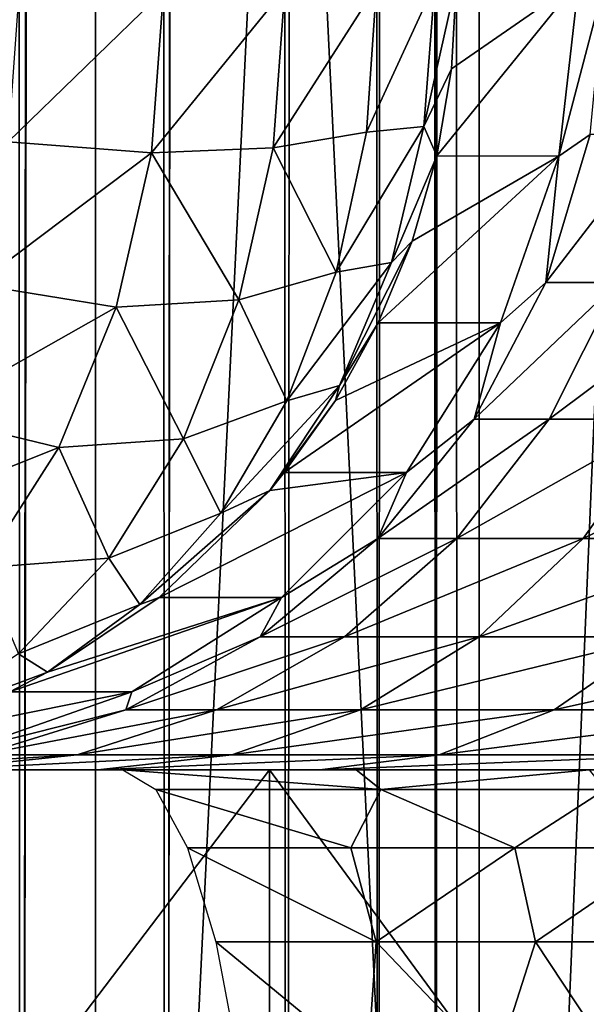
# Model space of a CAD drawing. Header units: millimetres. Extents: x -272 to -228, y -64 to 39.
# Tile 33 of 245: x -249.357 to -248.998, y -61.648 to -61.025. Entities that reach past the tile are written whole.
import ezdxf

# ---------------------------------------------------------------- set-up
doc = ezdxf.new("R2010")
doc.units = ezdxf.units.MM
doc.header["$LTSCALE"] = 26.699852
for name, color, linetype in [('129', 7, 'CONTINUOUS'), ('249', 7, 'CONTINUOUS'), ('250', 7, 'CONTINUOUS'), ('256', 7, 'CONTINUOUS'), ('311', 7, 'CONTINUOUS'), ('357', 7, 'CONTINUOUS'), ('393', 7, 'CONTINUOUS'), ('395', 7, 'CONTINUOUS'), ('400', 7, 'CONTINUOUS'), ('401', 7, 'CONTINUOUS'), ('96', 7, 'CONTINUOUS')]:
    doc.layers.add(name, color=color, linetype=linetype)

msp = doc.modelspace()

# ---------------------------------------------------------------- linework, layer by layer
at = {"layer": '129', "color": 31, "linetype": 'Continuous', "true_color": 0xffba99}
for points in [[(-252.53616, -61.5, 9.56231), (-250.22298, -61.5, 9.49078), (-247.46449, -61.5, 9.56291), (-252.53616, -61.5, 9.56231)], [(-252.19468, -61.5, 9.8407), (-252.53616, -61.5, 9.56231), (-247.46449, -61.5, 9.56291), (-252.19468, -61.5, 9.8407)], [(-249.77702, -61.5, 4.10922), (-252.39201, -61.5, 3.91196), (-247.6076, -61.5, 3.91228), (-249.77702, -61.5, 4.10922)], [(-252.39201, -61.5, 3.91196), (-251.98647, -61.5, 3.61937), (-248.0131, -61.5, 3.61963), (-252.39201, -61.5, 3.91196)], [(-247.6076, -61.5, 3.91228), (-252.39201, -61.5, 3.91196), (-248.0131, -61.5, 3.61963), (-247.6076, -61.5, 3.91228)], [(-251.82291, -61.5, 10.07712), (-252.19468, -61.5, 9.8407), (-247.80603, -61.5, 9.84121), (-251.82291, -61.5, 10.07712)], [(-247.80603, -61.5, 9.84121), (-252.19468, -61.5, 9.8407), (-247.46449, -61.5, 9.56291), (-247.80603, -61.5, 9.84121)], [(-251.98647, -61.5, 3.61937), (-251.54652, -61.5, 3.38375), (-248.0131, -61.5, 3.61963), (-251.98647, -61.5, 3.61937)], [(-251.42635, -61.5, 10.26814), (-251.82291, -61.5, 10.07712), (-248.57365, -61.5, 10.26814), (-251.42635, -61.5, 10.26814)], [(-248.57365, -61.5, 10.26814), (-251.82291, -61.5, 10.07712), (-248.17786, -61.5, 10.07754), (-248.57365, -61.5, 10.26814)], [(-248.17786, -61.5, 10.07754), (-251.82291, -61.5, 10.07712), (-247.80603, -61.5, 9.84121), (-248.17786, -61.5, 10.07754)], [(-251.54652, -61.5, 3.38375), (-251.33004, -61.5, 3.26329), (-248.45348, -61.5, 3.38375), (-251.54652, -61.5, 3.38375)], [(-248.0131, -61.5, 3.61963), (-251.54652, -61.5, 3.38375), (-248.45348, -61.5, 3.38375), (-248.0131, -61.5, 3.61963)], [(-251.2058, -61.5, 10.38098), (-251.42635, -61.5, 10.26814), (-248.7942, -61.5, 10.38098), (-251.2058, -61.5, 10.38098)], [(-248.7942, -61.5, 10.38098), (-251.42635, -61.5, 10.26814), (-248.57365, -61.5, 10.26814), (-248.7942, -61.5, 10.38098)], [(-251.33004, -61.5, 3.26329), (-251.14576, -61.5, 3.11766), (-248.66994, -61.5, 3.26331), (-251.33004, -61.5, 3.26329)], [(-248.45348, -61.5, 3.38375), (-251.33004, -61.5, 3.26329), (-248.66564, -61.5, 3.26618), (-248.45348, -61.5, 3.38375)], [(-248.66564, -61.5, 3.26618), (-251.33004, -61.5, 3.26329), (-248.66994, -61.5, 3.26331), (-248.66564, -61.5, 3.26618)], [(-251.00573, -61.5, 10.52952), (-251.2058, -61.5, 10.38098), (-248.99427, -61.5, 10.52952), (-251.00573, -61.5, 10.52952)], [(-248.99427, -61.5, 10.52952), (-251.2058, -61.5, 10.38098), (-248.7942, -61.5, 10.38098), (-248.99427, -61.5, 10.52952)], [(-251.14576, -61.5, 3.11766), (-250.85845, -61.5, 3.1319), (-248.66994, -61.5, 3.26331), (-251.14576, -61.5, 3.11766)], [(-250.83301, -61.5, 10.70915), (-251.00573, -61.5, 10.52952), (-249.16699, -61.5, 10.70915), (-250.83301, -61.5, 10.70915)], [(-249.16699, -61.5, 10.70915), (-251.00573, -61.5, 10.52952), (-248.99427, -61.5, 10.52952), (-249.16699, -61.5, 10.70915)], [(-250.85845, -61.5, 3.1319), (-250.70832, -61.5, 3.1175), (-249.14392, -61.5, 3.1319), (-250.85845, -61.5, 3.1319)], [(-248.66994, -61.5, 3.26331), (-250.85845, -61.5, 3.1319), (-249.14392, -61.5, 3.1319), (-248.66994, -61.5, 3.26331)], [(-250.69239, -61.5, 10.91495), (-250.83301, -61.5, 10.70915), (-249.30761, -61.5, 10.91495), (-250.69239, -61.5, 10.91495)], [(-249.30761, -61.5, 10.91495), (-250.83301, -61.5, 10.70915), (-249.16699, -61.5, 10.70915), (-249.30761, -61.5, 10.91495)], [(-250.23742, -61.5, 3.05753), (-249.29168, -61.5, 3.1175), (-250.70832, -61.5, 3.1175), (-250.23742, -61.5, 3.05753)], [(-250.70832, -61.5, 3.1175), (-249.29168, -61.5, 3.1175), (-249.14392, -61.5, 3.1319), (-250.70832, -61.5, 3.1175)], [(-249.41219, -61.5, 11.14113), (-250.69239, -61.5, 10.91495), (-249.30761, -61.5, 10.91495), (-249.41219, -61.5, 11.14113)], [(-249.76258, -61.5, 3.05753), (-249.29168, -61.5, 3.1175), (-250.23742, -61.5, 3.05753), (-249.76258, -61.5, 3.05753)], [(-250.22298, -61.5, 9.49078), (-249.77702, -61.5, 9.49078), (-247.46449, -61.5, 9.56291), (-250.22298, -61.5, 9.49078)], [(-249.77702, -61.5, 9.49078), (-249.33714, -61.5, 9.41737), (-247.46449, -61.5, 9.56291), (-249.77702, -61.5, 9.49078)], [(-249.33714, -61.5, 4.18263), (-249.77702, -61.5, 4.10922), (-247.24532, -61.5, 4.25554), (-249.33714, -61.5, 4.18263)], [(-247.24532, -61.5, 4.25554), (-249.77702, -61.5, 4.10922), (-247.6076, -61.5, 3.91228), (-247.24532, -61.5, 4.25554)], [(-249.33714, -61.5, 9.41737), (-248.91535, -61.5, 9.27256), (-247.46449, -61.5, 9.56291), (-249.33714, -61.5, 9.41737)], [(-248.91535, -61.5, 4.32744), (-249.33714, -61.5, 4.18263), (-247.24532, -61.5, 4.25554), (-248.91535, -61.5, 4.32744)], [(-248.99614, -61.5, 3.11876), (-248.66994, -61.5, 3.26331), (-249.14392, -61.5, 3.1319), (-248.99614, -61.5, 3.11876)]]:
    msp.add_3dface(points, dxfattribs=at)
at = {"layer": '249', "color": 31, "linetype": 'Continuous', "true_color": 0xffba99}
for points in [[(-248.9863, -61, 11.47281), (-249.00296, -61, 11.63795), (-249.01549, -61.11126, 11.63773), (-248.9863, -61, 11.47281)], [(-248.99575, -61.09754, 11.47106), (-248.9863, -61, 11.47281), (-249.01549, -61.11126, 11.63773), (-248.99575, -61.09754, 11.47106)], [(-249.02372, -61.19134, 11.46586), (-248.99575, -61.09754, 11.47106), (-249.01549, -61.11126, 11.63773), (-249.02372, -61.19134, 11.46586)], [(-248.99575, -61.09754, 11.47106), (-249.02372, -61.19134, 11.46586), (-248.95153, -61.09754, 11.30926), (-248.99575, -61.09754, 11.47106)], [(-248.95153, -61.09754, 11.30926), (-249.02372, -61.19134, 11.46586), (-248.97825, -61.19134, 11.2995), (-248.95153, -61.09754, 11.30926)], [(-249.05247, -61.21694, 11.63709), (-249.02372, -61.19134, 11.46586), (-249.01549, -61.11126, 11.63773), (-249.05247, -61.21694, 11.63709)], [(-249.06915, -61.27778, 11.45743), (-249.02372, -61.19134, 11.46586), (-249.05247, -61.21694, 11.63709), (-249.06915, -61.27778, 11.45743)], [(-249.02372, -61.19134, 11.46586), (-249.06915, -61.27778, 11.45743), (-248.97825, -61.19134, 11.2995), (-249.02372, -61.19134, 11.46586)], [(-248.97825, -61.19134, 11.2995), (-249.06915, -61.27778, 11.45743), (-249.02166, -61.27778, 11.28366), (-248.97825, -61.19134, 11.2995)], [(-248.97825, -61.19134, 11.2995), (-249.02166, -61.27778, 11.28366), (-248.90587, -61.19134, 11.14296), (-248.97825, -61.19134, 11.2995)], [(-248.90587, -61.19134, 11.14296), (-249.02166, -61.27778, 11.28366), (-248.94605, -61.27778, 11.12016), (-248.90587, -61.19134, 11.14296)], [(-249.11203, -61.31174, 11.63605), (-249.06915, -61.27778, 11.45743), (-249.05247, -61.21694, 11.63709), (-249.11203, -61.31174, 11.63605)], [(-249.13028, -61.35355, 11.44607), (-249.06915, -61.27778, 11.45743), (-249.11203, -61.31174, 11.63605), (-249.13028, -61.35355, 11.44607)], [(-249.06915, -61.27778, 11.45743), (-249.13028, -61.35355, 11.44607), (-249.02166, -61.27778, 11.28366), (-249.06915, -61.27778, 11.45743)], [(-249.02166, -61.27778, 11.28366), (-249.13028, -61.35355, 11.44607), (-249.08007, -61.35355, 11.26234), (-249.02166, -61.27778, 11.28366)], [(-249.02166, -61.27778, 11.28366), (-249.08007, -61.35355, 11.26234), (-248.94605, -61.27778, 11.12016), (-249.02166, -61.27778, 11.28366)], [(-248.94605, -61.27778, 11.12016), (-249.08007, -61.35355, 11.26234), (-249.00013, -61.35355, 11.08946), (-248.94605, -61.27778, 11.12016)], [(-248.94605, -61.27778, 11.12016), (-249.00013, -61.35355, 11.08946), (-248.84442, -61.27778, 10.97142), (-248.94605, -61.27778, 11.12016)], [(-248.84442, -61.27778, 10.97142), (-249.00013, -61.35355, 11.08946), (-248.89267, -61.35355, 10.9322), (-248.84442, -61.27778, 10.97142)], [(-249.19118, -61.39091, 11.63466), (-249.13028, -61.35355, 11.44607), (-249.11203, -61.31174, 11.63605), (-249.19118, -61.39091, 11.63466)], [(-249.20478, -61.41573, 11.43224), (-249.13028, -61.35355, 11.44607), (-249.19118, -61.39091, 11.63466), (-249.20478, -61.41573, 11.43224)], [(-249.13028, -61.35355, 11.44607), (-249.20478, -61.41573, 11.43224), (-249.08007, -61.35355, 11.26234), (-249.13028, -61.35355, 11.44607)], [(-249.08007, -61.35355, 11.26234), (-249.20478, -61.41573, 11.43224), (-249.15125, -61.41573, 11.23636), (-249.08007, -61.35355, 11.26234)], [(-249.08007, -61.35355, 11.26234), (-249.15125, -61.41573, 11.23636), (-249.00013, -61.35355, 11.08946), (-249.08007, -61.35355, 11.26234)], [(-249.00013, -61.35355, 11.08946), (-249.15125, -61.41573, 11.23636), (-249.06602, -61.41573, 11.05206), (-249.00013, -61.35355, 11.08946)], [(-249.00013, -61.35355, 11.08946), (-249.06602, -61.41573, 11.05206), (-248.89267, -61.35355, 10.9322), (-249.00013, -61.35355, 11.08946)], [(-248.89267, -61.35355, 10.9322), (-249.06602, -61.41573, 11.05206), (-248.95146, -61.41573, 10.8844), (-248.89267, -61.35355, 10.9322)], [(-249.28597, -61.45048, 11.63301), (-249.20478, -61.41573, 11.43224), (-249.19118, -61.39091, 11.63466), (-249.28597, -61.45048, 11.63301)], [(-249.28977, -61.46194, 11.41646), (-249.20478, -61.41573, 11.43224), (-249.28597, -61.45048, 11.63301), (-249.28977, -61.46194, 11.41646)], [(-249.20478, -61.41573, 11.43224), (-249.28977, -61.46194, 11.41646), (-249.15125, -61.41573, 11.23636), (-249.20478, -61.41573, 11.43224)], [(-249.15125, -61.41573, 11.23636), (-249.28977, -61.46194, 11.41646), (-249.23245, -61.46194, 11.20673), (-249.15125, -61.41573, 11.23636)], [(-249.15125, -61.41573, 11.23636), (-249.23245, -61.46194, 11.20673), (-249.06602, -61.41573, 11.05206), (-249.15125, -61.41573, 11.23636)], [(-249.06602, -61.41573, 11.05206), (-249.23245, -61.46194, 11.20673), (-249.1412, -61.46194, 11.00938), (-249.06602, -61.41573, 11.05206)], [(-249.06602, -61.41573, 11.05206), (-249.1412, -61.46194, 11.00938), (-248.95146, -61.41573, 10.8844), (-249.06602, -61.41573, 11.05206)], [(-248.95146, -61.41573, 10.8844), (-249.1412, -61.46194, 11.00938), (-249.01853, -61.46194, 10.82987), (-248.95146, -61.41573, 10.8844)], [(-248.95146, -61.41573, 10.8844), (-249.01853, -61.46194, 10.82987), (-248.81072, -61.41573, 10.73803), (-248.95146, -61.41573, 10.8844)], [(-248.81072, -61.41573, 10.73803), (-249.01853, -61.46194, 10.82987), (-248.86784, -61.46194, 10.67315), (-248.81072, -61.41573, 10.73803)], [(-249.39164, -61.48746, 11.63117), (-249.28977, -61.46194, 11.41646), (-249.28597, -61.45048, 11.63301), (-249.39164, -61.48746, 11.63117)], [(-249.38199, -61.49039, 11.39933), (-249.28977, -61.46194, 11.41646), (-249.39164, -61.48746, 11.63117), (-249.38199, -61.49039, 11.39933)], [(-249.28977, -61.46194, 11.41646), (-249.38199, -61.49039, 11.39933), (-249.23245, -61.46194, 11.20673), (-249.28977, -61.46194, 11.41646)], [(-249.23245, -61.46194, 11.20673), (-249.38199, -61.49039, 11.39933), (-249.32056, -61.49039, 11.17457), (-249.23245, -61.46194, 11.20673)], [(-249.23245, -61.46194, 11.20673), (-249.32056, -61.49039, 11.17457), (-249.1412, -61.46194, 11.00938), (-249.23245, -61.46194, 11.20673)], [(-249.1412, -61.46194, 11.00938), (-249.32056, -61.49039, 11.17457), (-249.22277, -61.49039, 10.96308), (-249.1412, -61.46194, 11.00938)], [(-249.1412, -61.46194, 11.00938), (-249.22277, -61.49039, 10.96308), (-249.01853, -61.46194, 10.82987), (-249.1412, -61.46194, 11.00938)], [(-249.01853, -61.46194, 10.82987), (-249.22277, -61.49039, 10.96308), (-249.09131, -61.49039, 10.7707), (-249.01853, -61.46194, 10.82987)], [(-249.01853, -61.46194, 10.82987), (-249.09131, -61.49039, 10.7707), (-248.86784, -61.46194, 10.67315), (-249.01853, -61.46194, 10.82987)], [(-248.86784, -61.46194, 10.67315), (-249.09131, -61.49039, 10.7707), (-248.92982, -61.49039, 10.60274), (-248.86784, -61.46194, 10.67315)], [(-249.47789, -61.5, 11.3815), (-249.41219, -61.5, 11.14113), (-249.32056, -61.49039, 11.17457), (-249.47789, -61.5, 11.3815)], [(-249.38199, -61.49039, 11.39933), (-249.47789, -61.5, 11.3815), (-249.32056, -61.49039, 11.17457), (-249.38199, -61.49039, 11.39933)], [(-249.41219, -61.5, 11.14113), (-249.30761, -61.5, 10.91495), (-249.22277, -61.49039, 10.96308), (-249.41219, -61.5, 11.14113)], [(-249.32056, -61.49039, 11.17457), (-249.41219, -61.5, 11.14113), (-249.22277, -61.49039, 10.96308), (-249.32056, -61.49039, 11.17457)], [(-249.30761, -61.5, 10.91495), (-249.16699, -61.5, 10.70915), (-249.09131, -61.49039, 10.7707), (-249.30761, -61.5, 10.91495)], [(-249.22277, -61.49039, 10.96308), (-249.30761, -61.5, 10.91495), (-249.09131, -61.49039, 10.7707), (-249.22277, -61.49039, 10.96308)], [(-249.16699, -61.5, 10.70915), (-248.99427, -61.5, 10.52952), (-248.92982, -61.49039, 10.60274), (-249.16699, -61.5, 10.70915)], [(-249.09131, -61.49039, 10.7707), (-249.16699, -61.5, 10.70915), (-248.92982, -61.49039, 10.60274), (-249.09131, -61.49039, 10.7707)]]:
    msp.add_3dface(points, dxfattribs=at)
at = {"layer": '250', "color": 31, "linetype": 'Continuous', "true_color": 0xffba99}
for points in [[(-249.01549, -61.11126, 11.63773), (-249.00296, -61, 11.63795), (-249.09293, -61.11122, 16.07473), (-249.01549, -61.11126, 11.63773)], [(-249.09293, -61.11122, 16.07473), (-249.00296, -61, 11.63795), (-249.08355, -61.05594, 16.0749), (-249.09293, -61.11122, 16.07473)], [(-249.00296, -61, 11.63795), (-249.08041, -61, 16.07495), (-249.08355, -61.05594, 16.0749), (-249.00296, -61, 11.63795)], [(-249.05247, -61.21694, 11.63709), (-249.01549, -61.11126, 11.63773), (-249.1299, -61.21691, 16.07409), (-249.05247, -61.21694, 11.63709)], [(-249.1299, -61.21691, 16.07409), (-249.01549, -61.11126, 11.63773), (-249.10845, -61.1651, 16.07446), (-249.1299, -61.21691, 16.07409)], [(-249.10845, -61.1651, 16.07446), (-249.01549, -61.11126, 11.63773), (-249.09293, -61.11122, 16.07473), (-249.10845, -61.1651, 16.07446)], [(-249.11203, -61.31174, 11.63605), (-249.05247, -61.21694, 11.63709), (-249.18946, -61.31172, 16.07305), (-249.11203, -61.31174, 11.63605)], [(-249.18946, -61.31172, 16.07305), (-249.05247, -61.21694, 11.63709), (-249.15702, -61.26599, 16.07362), (-249.18946, -61.31172, 16.07305)], [(-249.15702, -61.26599, 16.07362), (-249.05247, -61.21694, 11.63709), (-249.1299, -61.21691, 16.07409), (-249.15702, -61.26599, 16.07362)], [(-249.19118, -61.39091, 11.63466), (-249.11203, -61.31174, 11.63605), (-249.26862, -61.3909, 16.07167), (-249.19118, -61.39091, 11.63466)], [(-249.26862, -61.3909, 16.07167), (-249.11203, -61.31174, 11.63605), (-249.1987, -61.32298, 16.07289), (-249.26862, -61.3909, 16.07167)], [(-249.1987, -61.32298, 16.07289), (-249.11203, -61.31174, 11.63605), (-249.18946, -61.31172, 16.07305), (-249.1987, -61.32298, 16.07289)], [(-249.28597, -61.45048, 11.63301), (-249.19118, -61.39091, 11.63466), (-249.36341, -61.45048, 16.07001), (-249.28597, -61.45048, 11.63301)], [(-249.36341, -61.45048, 16.07001), (-249.19118, -61.39091, 11.63466), (-249.33942, -61.43811, 16.07043), (-249.36341, -61.45048, 16.07001)], [(-249.33942, -61.43811, 16.07043), (-249.19118, -61.39091, 11.63466), (-249.26862, -61.3909, 16.07167), (-249.33942, -61.43811, 16.07043)], [(-249.39164, -61.48746, 11.63117), (-249.28597, -61.45048, 11.63301), (-249.46908, -61.48746, 16.06817), (-249.39164, -61.48746, 11.63117)], [(-249.46908, -61.48746, 16.06817), (-249.28597, -61.45048, 11.63301), (-249.36341, -61.45048, 16.07001), (-249.46908, -61.48746, 16.06817)]]:
    msp.add_3dface(points, dxfattribs=at)
at = {"layer": '256', "color": 31, "linetype": 'Continuous', "true_color": 0xffba99}
for points in [[(-249.14392, -61.5, 3.1319), (-249.29168, -61.5, 3.1175), (-249.12826, -61.51241, 3.02108), (-249.14392, -61.5, 3.1319)], [(-249.29168, -61.5, 3.1175), (-249.27076, -61.51241, 3.00878), (-249.12826, -61.51241, 3.02108), (-249.29168, -61.5, 3.1175)], [(-248.99614, -61.5, 3.11876), (-249.14392, -61.5, 3.1319), (-249.12826, -61.51241, 3.02108), (-248.99614, -61.5, 3.11876)], [(-248.99614, -61.5, 3.11876), (-249.12826, -61.51241, 3.02108), (-248.98629, -61.51241, 3.0037), (-248.99614, -61.5, 3.11876)], [(-249.25077, -61.54932, 2.90486), (-249.14725, -61.54932, 2.91533), (-249.27076, -61.51241, 3.00878), (-249.25077, -61.54932, 2.90486)], [(-249.27076, -61.51241, 3.00878), (-249.14725, -61.54932, 2.91533), (-249.12826, -61.51241, 3.02108), (-249.27076, -61.51241, 3.00878)], [(-249.14725, -61.54932, 2.91533), (-249.04352, -61.54932, 2.90724), (-249.12826, -61.51241, 3.02108), (-249.14725, -61.54932, 2.91533)], [(-249.12826, -61.51241, 3.02108), (-249.04352, -61.54932, 2.90724), (-248.98629, -61.51241, 3.0037), (-249.12826, -61.51241, 3.02108)], [(-249.04352, -61.54932, 2.90724), (-248.94287, -61.54932, 2.88085), (-248.98629, -61.51241, 3.0037), (-249.04352, -61.54932, 2.90724)], [(-249.23284, -61.60887, 2.81163), (-249.13136, -61.60887, 2.82034), (-249.25077, -61.54932, 2.90486), (-249.23284, -61.60887, 2.81163)], [(-249.25077, -61.54932, 2.90486), (-249.13136, -61.60887, 2.82034), (-249.14725, -61.54932, 2.91533), (-249.25077, -61.54932, 2.90486)], [(-249.14725, -61.54932, 2.91533), (-249.13136, -61.60887, 2.82034), (-249.04352, -61.54932, 2.90724), (-249.14725, -61.54932, 2.91533)], [(-249.13136, -61.60887, 2.82034), (-249.03029, -61.60887, 2.80781), (-249.04352, -61.54932, 2.90724), (-249.13136, -61.60887, 2.82034)], [(-249.04352, -61.54932, 2.90724), (-249.03029, -61.60887, 2.80781), (-248.94287, -61.54932, 2.88085), (-249.04352, -61.54932, 2.90724)], [(-249.03029, -61.60887, 2.80781), (-248.934, -61.60887, 2.7746), (-248.94287, -61.54932, 2.88085), (-249.03029, -61.60887, 2.80781)], [(-249.21786, -61.68808, 2.73376), (-249.1367, -61.68808, 2.74111), (-249.23284, -61.60887, 2.81163), (-249.21786, -61.68808, 2.73376)], [(-249.23284, -61.60887, 2.81163), (-249.1367, -61.68808, 2.74111), (-249.13136, -61.60887, 2.82034), (-249.23284, -61.60887, 2.81163)], [(-249.1367, -61.68808, 2.74111), (-249.05569, -61.68808, 2.73223), (-249.13136, -61.60887, 2.82034), (-249.1367, -61.68808, 2.74111)], [(-249.13136, -61.60887, 2.82034), (-249.05569, -61.68808, 2.73223), (-249.03029, -61.60887, 2.80781), (-249.13136, -61.60887, 2.82034)], [(-249.05569, -61.68808, 2.73223), (-248.97805, -61.68808, 2.70748), (-249.03029, -61.60887, 2.80781), (-249.05569, -61.68808, 2.73223)], [(-249.03029, -61.60887, 2.80781), (-248.97805, -61.68808, 2.70748), (-248.934, -61.60887, 2.7746), (-249.03029, -61.60887, 2.80781)]]:
    msp.add_3dface(points, dxfattribs=at)
at = {"layer": '311', "color": 31, "linetype": 'Continuous', "true_color": 0xffba99}
for points in [[(-249.18917, -61.00532, 16.37762), (-249.26594, -61.00669, 16.45496), (-249.27351, -61.10916, 16.44563), (-249.18917, -61.00532, 16.37762)], [(-249.18917, -61.00532, 16.37762), (-249.27351, -61.10916, 16.44563), (-249.19649, -61.10607, 16.36857), (-249.18917, -61.00532, 16.37762)], [(-249.13099, -61.00369, 16.28549), (-249.18917, -61.00532, 16.37762), (-249.19649, -61.10607, 16.36857), (-249.13099, -61.00369, 16.28549)], [(-249.13099, -61.00369, 16.28549), (-249.19649, -61.10607, 16.36857), (-249.13744, -61.09612, 16.27744), (-249.13099, -61.00369, 16.28549)], [(-249.09415, -61.00189, 16.18294), (-249.13099, -61.00369, 16.28549), (-249.13744, -61.09612, 16.27744), (-249.09415, -61.00189, 16.18294)], [(-249.09415, -61.00189, 16.18294), (-249.13744, -61.09612, 16.27744), (-249.10103, -61.09248, 16.1745), (-249.09415, -61.00189, 16.18294)], [(-249.08355, -61.05594, 16.0749), (-249.08041, -61, 16.07495), (-249.10103, -61.09248, 16.1745), (-249.08355, -61.05594, 16.0749)], [(-249.08041, -61, 16.07495), (-249.09415, -61.00189, 16.18294), (-249.10103, -61.09248, 16.1745), (-249.08041, -61, 16.07495)], [(-249.26594, -61.00669, 16.45496), (-249.35764, -61.00775, 16.51383), (-249.36439, -61.10218, 16.50546), (-249.26594, -61.00669, 16.45496)], [(-249.26594, -61.00669, 16.45496), (-249.36439, -61.10218, 16.50546), (-249.27351, -61.10916, 16.44563), (-249.26594, -61.00669, 16.45496)], [(-249.09293, -61.11122, 16.07473), (-249.08355, -61.05594, 16.0749), (-249.10103, -61.09248, 16.1745), (-249.09293, -61.11122, 16.07473)], [(-249.13744, -61.09612, 16.27744), (-249.15663, -61.18477, 16.25684), (-249.10103, -61.09248, 16.1745), (-249.13744, -61.09612, 16.27744)], [(-249.10103, -61.09248, 16.1745), (-249.15663, -61.18477, 16.25684), (-249.12144, -61.1787, 16.15273), (-249.10103, -61.09248, 16.1745)], [(-249.09293, -61.11122, 16.07473), (-249.10103, -61.09248, 16.1745), (-249.12144, -61.1787, 16.15273), (-249.09293, -61.11122, 16.07473)], [(-249.13744, -61.09612, 16.27744), (-249.19649, -61.10607, 16.36857), (-249.15663, -61.18477, 16.25684), (-249.13744, -61.09612, 16.27744)], [(-249.36439, -61.10218, 16.50546), (-249.38442, -61.19257, 16.484), (-249.27351, -61.10916, 16.44563), (-249.36439, -61.10218, 16.50546)], [(-249.27351, -61.10916, 16.44563), (-249.38442, -61.19257, 16.484), (-249.29597, -61.20695, 16.42163), (-249.27351, -61.10916, 16.44563)], [(-249.27351, -61.10916, 16.44563), (-249.29597, -61.20695, 16.42163), (-249.2182, -61.20238, 16.34533), (-249.27351, -61.10916, 16.44563)], [(-249.19649, -61.10607, 16.36857), (-249.27351, -61.10916, 16.44563), (-249.2182, -61.20238, 16.34533), (-249.19649, -61.10607, 16.36857)], [(-249.19649, -61.10607, 16.36857), (-249.2182, -61.20238, 16.34533), (-249.15663, -61.18477, 16.25684), (-249.19649, -61.10607, 16.36857)], [(-249.10845, -61.1651, 16.07446), (-249.09293, -61.11122, 16.07473), (-249.12144, -61.1787, 16.15273), (-249.10845, -61.1651, 16.07446)], [(-249.1299, -61.21691, 16.07409), (-249.10845, -61.1651, 16.07446), (-249.15443, -61.25663, 16.11864), (-249.1299, -61.21691, 16.07409)], [(-249.10845, -61.1651, 16.07446), (-249.12144, -61.1787, 16.15273), (-249.15443, -61.25663, 16.11864), (-249.10845, -61.1651, 16.07446)], [(-249.15663, -61.18477, 16.25684), (-249.1878, -61.26621, 16.22449), (-249.12144, -61.1787, 16.15273), (-249.15663, -61.18477, 16.25684)], [(-249.12144, -61.1787, 16.15273), (-249.1878, -61.26621, 16.22449), (-249.15443, -61.25663, 16.11864), (-249.12144, -61.1787, 16.15273)], [(-249.15663, -61.18477, 16.25684), (-249.2182, -61.20238, 16.34533), (-249.1878, -61.26621, 16.22449), (-249.15663, -61.18477, 16.25684)], [(-249.38442, -61.19257, 16.484), (-249.41692, -61.27527, 16.45031), (-249.29597, -61.20695, 16.42163), (-249.38442, -61.19257, 16.484)], [(-249.2182, -61.20238, 16.34533), (-249.29597, -61.20695, 16.42163), (-249.2534, -61.29024, 16.30887), (-249.2182, -61.20238, 16.34533)], [(-249.2182, -61.20238, 16.34533), (-249.2534, -61.29024, 16.30887), (-249.1878, -61.26621, 16.22449), (-249.2182, -61.20238, 16.34533)], [(-249.29597, -61.20695, 16.42163), (-249.41692, -61.27527, 16.45031), (-249.33234, -61.29585, 16.38398), (-249.29597, -61.20695, 16.42163)], [(-249.29597, -61.20695, 16.42163), (-249.33234, -61.29585, 16.38398), (-249.2534, -61.29024, 16.30887), (-249.29597, -61.20695, 16.42163)], [(-249.15702, -61.26599, 16.07362), (-249.1299, -61.21691, 16.07409), (-249.15443, -61.25663, 16.11864), (-249.15702, -61.26599, 16.07362)], [(-249.22975, -61.3373, 16.18163), (-249.1987, -61.32298, 16.07289), (-249.15443, -61.25663, 16.11864), (-249.22975, -61.3373, 16.18163)], [(-249.1878, -61.26621, 16.22449), (-249.22975, -61.3373, 16.18163), (-249.15443, -61.25663, 16.11864), (-249.1878, -61.26621, 16.22449)], [(-249.1987, -61.32298, 16.07289), (-249.15702, -61.26599, 16.07362), (-249.15443, -61.25663, 16.11864), (-249.1987, -61.32298, 16.07289)], [(-249.1878, -61.26621, 16.22449), (-249.2534, -61.29024, 16.30887), (-249.22975, -61.3373, 16.18163), (-249.1878, -61.26621, 16.22449)], [(-249.1987, -61.32298, 16.07289), (-249.18946, -61.31172, 16.07305), (-249.15702, -61.26599, 16.07362), (-249.1987, -61.32298, 16.07289)], [(-249.41692, -61.27527, 16.45031), (-249.46058, -61.34697, 16.40574), (-249.33234, -61.29585, 16.38398), (-249.41692, -61.27527, 16.45031)], [(-249.2534, -61.29024, 16.30887), (-249.33234, -61.29585, 16.38398), (-249.30062, -61.36598, 16.2607), (-249.2534, -61.29024, 16.30887)], [(-249.2534, -61.29024, 16.30887), (-249.30062, -61.36598, 16.2607), (-249.22975, -61.3373, 16.18163), (-249.2534, -61.29024, 16.30887)], [(-249.33234, -61.29585, 16.38398), (-249.46058, -61.34697, 16.40574), (-249.38106, -61.37204, 16.33433), (-249.33234, -61.29585, 16.38398)], [(-249.33234, -61.29585, 16.38398), (-249.38106, -61.37204, 16.33433), (-249.30062, -61.36598, 16.2607), (-249.33234, -61.29585, 16.38398)], [(-249.26862, -61.3909, 16.07167), (-249.1987, -61.32298, 16.07289), (-249.28086, -61.39529, 16.12992), (-249.26862, -61.3909, 16.07167)], [(-249.1987, -61.32298, 16.07289), (-249.22975, -61.3373, 16.18163), (-249.28086, -61.39529, 16.12992), (-249.1987, -61.32298, 16.07289)], [(-249.22975, -61.3373, 16.18163), (-249.30062, -61.36598, 16.2607), (-249.28086, -61.39529, 16.12992), (-249.22975, -61.3373, 16.18163)], [(-249.30062, -61.36598, 16.2607), (-249.38106, -61.37204, 16.33433), (-249.35791, -61.42646, 16.20283), (-249.30062, -61.36598, 16.2607)], [(-249.30062, -61.36598, 16.2607), (-249.35791, -61.42646, 16.20283), (-249.28086, -61.39529, 16.12992), (-249.30062, -61.36598, 16.2607)], [(-249.33942, -61.43811, 16.07043), (-249.26862, -61.3909, 16.07167), (-249.28086, -61.39529, 16.12992), (-249.33942, -61.43811, 16.07043)], [(-249.35791, -61.42646, 16.20283), (-249.33942, -61.43811, 16.07043), (-249.28086, -61.39529, 16.12992), (-249.35791, -61.42646, 16.20283)], [(-249.33942, -61.43811, 16.07043), (-249.35791, -61.42646, 16.20283), (-249.42286, -61.46914, 16.13767), (-249.33942, -61.43811, 16.07043)], [(-249.36341, -61.45048, 16.07001), (-249.33942, -61.43811, 16.07043), (-249.42286, -61.46914, 16.13767), (-249.36341, -61.45048, 16.07001)]]:
    msp.add_3dface(points, dxfattribs=at)
at = {"layer": '357', "color": 31, "linetype": 'Continuous', "true_color": 0xffba99}
for points in [[(-249.12994, -64, -16.23288), (-249.14924, -1.50369, -17.32507), (-249.1126, -1.50191, -17.22356), (-249.12994, -64, -16.23288)], [(-249.09322, -64, -16.13051), (-249.12994, -64, -16.23288), (-249.1126, -1.50191, -17.22356), (-249.09322, -64, -16.13051)], [(-249.09855, -1.5, -17.1143), (-249.09322, -64, -16.13051), (-249.1126, -1.50191, -17.22356), (-249.09855, -1.5, -17.1143)], [(-249.09322, -64, -16.13051), (-249.09855, -1.5, -17.1143), (-249.0893, -31.82743, -16.58455), (-249.09322, -64, -16.13051)], [(-249.3565, -64, -16.46145), (-249.45851, -64, -16.49905), (-249.37624, -1.50775, -17.5534), (-249.3565, -64, -16.46145)], [(-249.3565, -64, -16.46145), (-249.37624, -1.50775, -17.5534), (-249.28948, -1.50677, -17.49861), (-249.3565, -64, -16.46145)], [(-249.26472, -64, -16.40241), (-249.3565, -64, -16.46145), (-249.28441, -1.5067, -17.49457), (-249.26472, -64, -16.40241)], [(-249.3565, -64, -16.46145), (-249.28948, -1.50677, -17.49861), (-249.28441, -1.5067, -17.49457), (-249.3565, -64, -16.46145)], [(-249.26472, -64, -16.40241), (-249.28441, -1.5067, -17.49457), (-249.21047, -1.50539, -17.42089), (-249.26472, -64, -16.40241)], [(-249.18817, -64, -16.32519), (-249.26472, -64, -16.40241), (-249.20753, -1.50532, -17.41724), (-249.18817, -64, -16.32519)], [(-249.26472, -64, -16.40241), (-249.21047, -1.50539, -17.42089), (-249.20753, -1.50532, -17.41724), (-249.26472, -64, -16.40241)], [(-249.18817, -64, -16.32519), (-249.20753, -1.50532, -17.41724), (-249.15053, -1.50374, -17.32768), (-249.18817, -64, -16.32519)], [(-249.12994, -64, -16.23288), (-249.18817, -64, -16.32519), (-249.14924, -1.50369, -17.32507), (-249.12994, -64, -16.23288)], [(-249.18817, -64, -16.32519), (-249.15053, -1.50374, -17.32768), (-249.14924, -1.50369, -17.32507), (-249.18817, -64, -16.32519)], [(-249.07949, -64, -16.02255), (-249.09322, -64, -16.13051), (-249.0893, -31.82743, -16.58455), (-249.07949, -64, -16.02255)]]:
    msp.add_3dface(points, dxfattribs=at)
at = {"layer": '393', "color": 1, "linetype": 'Continuous'}
for points in [[(-249.73097, -61.5, 3.21007), (-249.19892, -61.5, 3.29026), (-249.73097, -62.2, 3.21007), (-249.73097, -61.5, 3.21007)], [(-249.73097, -62.2, 3.21007), (-249.19892, -61.5, 3.29026), (-249.19893, -62.2, 3.29026), (-249.73097, -62.2, 3.21007)], [(-249.19892, -61.5, 3.29026), (-248.68477, -61.5, 3.44885), (-249.19893, -62.2, 3.29026), (-249.19892, -61.5, 3.29026)], [(-249.19893, -62.2, 3.29026), (-248.68477, -61.5, 3.44885), (-248.68477, -62.2, 3.44885), (-249.19893, -62.2, 3.29026)]]:
    msp.add_3dface(points, dxfattribs=at)
at = {"layer": '395', "color": 1, "linetype": 'Continuous'}
for points in [[(-249.19892, -61.5, 10.30974), (-249.73097, -61.5, 10.38993), (-249.19893, -62.2, 10.30974), (-249.19892, -61.5, 10.30974)], [(-249.19893, -62.2, 10.30974), (-249.73097, -61.5, 10.38993), (-249.73097, -62.2, 10.38993), (-249.19893, -62.2, 10.30974)], [(-248.68477, -62.2, 10.15115), (-249.19892, -61.5, 10.30974), (-249.19893, -62.2, 10.30974), (-248.68477, -62.2, 10.15115)], [(-248.68477, -61.5, 10.15115), (-249.19892, -61.5, 10.30974), (-248.68477, -62.2, 10.15115), (-248.68477, -61.5, 10.15115)]]:
    msp.add_3dface(points, dxfattribs=at)
at = {"layer": '400', "color": 1, "linetype": 'Continuous'}
for points in [[(-249.57573, -63, 5.30921), (-249.30906, -63, 5.41252), (-249.57573, -58, 5.30921), (-249.57573, -63, 5.30921)], [(-249.30906, -63, 5.41252), (-249.30906, -58, 5.41252), (-249.57573, -58, 5.30921), (-249.30906, -63, 5.41252)], [(-249.30906, -63, 5.41252), (-249.06598, -63, 5.56303), (-249.30906, -58, 5.41252), (-249.30906, -63, 5.41252)], [(-249.06598, -63, 5.56303), (-249.06598, -58, 5.56303), (-249.30906, -58, 5.41252), (-249.06598, -63, 5.56303)], [(-249.06598, -63, 5.56303), (-248.85461, -63, 5.75572), (-249.06598, -58, 5.56303), (-249.06598, -63, 5.56303)], [(-248.85461, -63, 5.75572), (-248.85461, -58, 5.75572), (-249.06598, -58, 5.56303), (-248.85461, -63, 5.75572)]]:
    msp.add_3dface(points, dxfattribs=at)
at = {"layer": '401', "color": 1, "linetype": 'Continuous'}
for points in [[(-249.30906, -63, 8.18748), (-249.57573, -63, 8.29079), (-249.30906, -58, 8.18748), (-249.30906, -63, 8.18748)], [(-249.57573, -63, 8.29079), (-249.57573, -58, 8.29079), (-249.30906, -58, 8.18748), (-249.57573, -63, 8.29079)], [(-249.06598, -63, 8.03697), (-249.30906, -63, 8.18748), (-249.06598, -58, 8.03697), (-249.06598, -63, 8.03697)], [(-249.30906, -63, 8.18748), (-249.30906, -58, 8.18748), (-249.06598, -58, 8.03697), (-249.30906, -63, 8.18748)], [(-248.85461, -63, 7.84428), (-249.06598, -63, 8.03697), (-248.85461, -58, 7.84428), (-248.85461, -63, 7.84428)], [(-249.06598, -63, 8.03697), (-249.06598, -58, 8.03697), (-248.85461, -58, 7.84428), (-249.06598, -63, 8.03697)]]:
    msp.add_3dface(points, dxfattribs=at)
at = {"layer": '96', "color": 31, "linetype": 'Continuous', "true_color": 0xffba99}
for points in [[(-249.09855, -1.5, -17.1143), (-248.79982, -64), (-249.0893, -31.82743, -16.58455), (-249.09855, -1.5, -17.1143)], [(-248.79982, -64), (-249.09855, -1.5, -17.1143), (-248.79982, -1.5), (-248.79982, -64)], [(-248.79982, -64), (-249.07949, -64, -16.02255), (-249.0893, -31.82743, -16.58455), (-248.79982, -64)]]:
    msp.add_3dface(points, dxfattribs=at)

doc.saveas('drawing.dxf')
